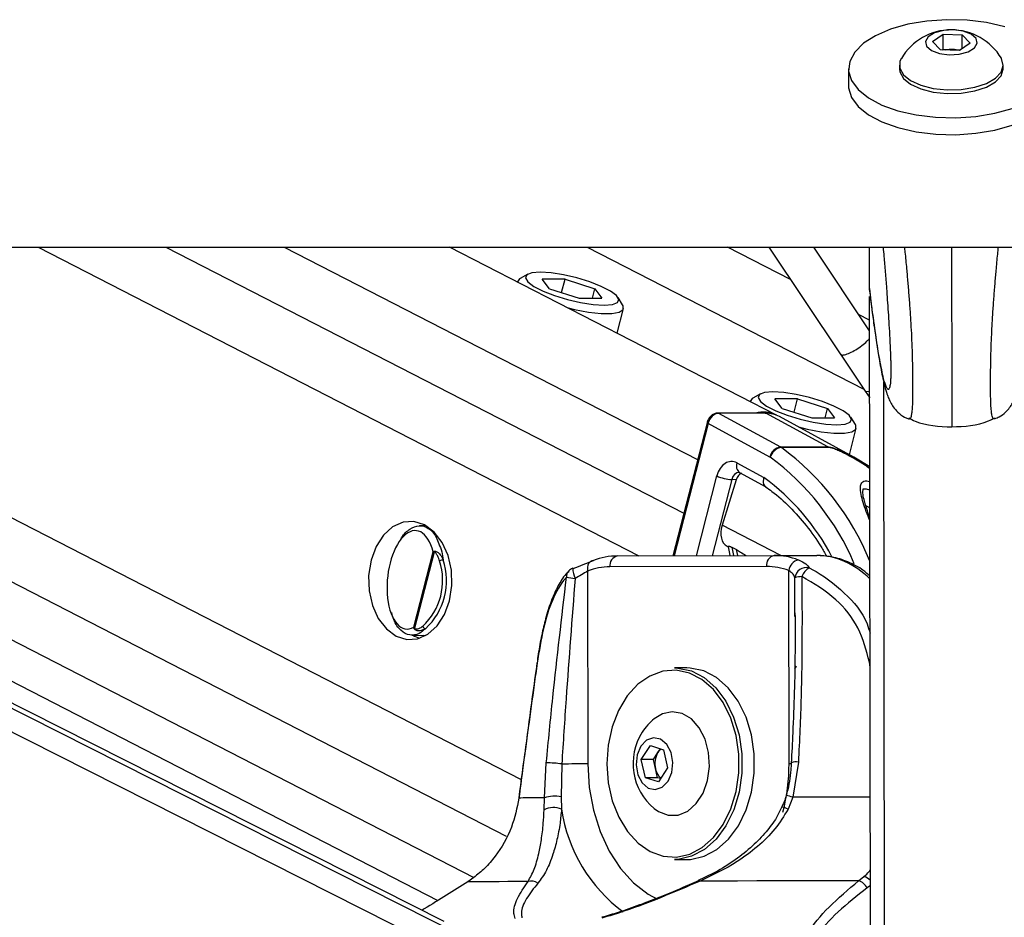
# Model space of a CAD drawing. Header units: millimetres. Extents: x 2575 to 18042, y 835 to 16320.
# Tile 40 of 64: x 15305 to 15485, y 5778 to 5942. Entities that reach past the tile are written whole.
import ezdxf

# ---------------------------------------------------------------- set-up
doc = ezdxf.new("R2010")
doc.units = ezdxf.units.MM
doc.header["$LTSCALE"] = 2

msp = doc.modelspace()

# ---------------------------------------------------------------- linework, layer by layer
at = {"color": 7, "linetype": 'Continuous', "lineweight": 25}
for p, q in [((15471.36, 5938.08), (15473.33, 5939.45)), ((15472.85, 5936.59), (15471.36, 5938.08)), ((15473.33, 5939.45), (15476.79, 5939.32)), ((15473.34, 5936.7), (15473.33, 5939.45)), ((15478.27, 5937.82), (15476.3, 5936.46)), ((15476.79, 5939.32), (15478.27, 5937.82)), ((15476.79, 5936.8), (15476.79, 5939.32)), ((15476.3, 5936.46), (15472.85, 5936.59)), ((15473.15, 5936.58), (15473.34, 5936.7)), ((15473.34, 5936.7), (15475.06, 5936.64)), ((15475.06, 5936.64), (15476.48, 5936.59)), ((15456.02, 5933.09), (15456.03, 5930.02)), ((15465.32, 5933.78), (15465.32, 5933.11)), ((15484.32, 5933.13), (15484.32, 5933.8)), ((12933.18, 5900.55), (15473.08, 5900.55)), ((15382.11, 5777.29), (15137.91, 5900.55)), ((15148.64, 5900.55), (15380.97, 5781.16)), ((15442.89, 5869.83), (15383.1, 5900.55)), ((15445.44, 5894.63), (15433.91, 5900.55)), ((15441.49, 5900.55), (15454.65, 5880.82)), ((15459.89, 5885.22), (15449.66, 5900.55)), ((15459.87, 5892.64), (15459.86, 5900.55)), ((15459.87, 5892.64), (15459.86, 5900.55)), ((15459.88, 5892.64), (15459.87, 5900.55)), ((15459.87, 5894.87), (15459.87, 5900.55)), ((15459.88, 5892.97), (15459.87, 5900.55)), ((15459.87, 5894.47), (15459.87, 5900.55)), ((15473.08, 5900.55), (18012.97, 5900.55)), ((15397.38, 5895.56), (15395.98, 5894.79)), ((15404.2, 5894.66), (15400.05, 5894.66)), ((15401.35, 5892.92), (15400.05, 5894.66)), ((15403.57, 5892.22), (15404.2, 5894.66)), ((15404.2, 5894.66), (15409.65, 5892.92)), ((15395.53, 5894.28), (15395.5, 5894.18)), ((15401.35, 5892.92), (15406.81, 5891.19)), ((15409.21, 5891.19), (15409.65, 5892.92)), ((15409.65, 5892.92), (15410.96, 5891.19)), ((15459.88, 5892.96), (15459.87, 5894.47)), ((15459.88, 5892.97), (15459.88, 5892.96)), ((15459.88, 5892.96), (15459.94, 5892.32)), ((15406.81, 5891.19), (15410.96, 5891.19)), ((15414.74, 5889.97), (15413.89, 5891.31)), ((15459.88, 5888.21), (15459.87, 5891.51)), ((15460.04, 5768.22), (15459.88, 5891.51)), ((15459.88, 5887.21), (15459.88, 5891.51)), ((15413.74, 5884.81), (15414.9, 5889.31)), ((15459.88, 5887.21), (15457.87, 5888.24)), ((15459.88, 5888.09), (15459.88, 5888.21)), ((15459.88, 5887.21), (15459.88, 5888.21)), ((15454.56, 5880.95), (15459.05, 5874.21)), ((15439.91, 5873.7), (15438.52, 5872.93)), ((15459.05, 5874.21), (15459.9, 5873)), ((15438.06, 5872.42), (15438.04, 5872.32)), ((15446.73, 5872.8), (15442.58, 5872.8)), ((15443.89, 5871.06), (15442.58, 5872.8)), ((15446.11, 5870.36), (15446.73, 5872.8)), ((15446.73, 5872.8), (15452.19, 5871.06)), ((15440.77, 5870.21), (15432.09, 5870.21)), ((15432.24, 5870.17), (15443.57, 5864.02)), ((15440.92, 5870.17), (15432.24, 5870.17)), ((15452.25, 5864.02), (15440.92, 5870.17)), ((15457.01, 5862.15), (15443.39, 5869.56)), ((15443.89, 5871.06), (15449.34, 5869.33)), ((15451.74, 5869.33), (15452.19, 5871.06)), ((15452.19, 5871.06), (15453.49, 5869.33)), ((15457.28, 5868.11), (15456.42, 5869.45)), ((15430.18, 5868.44), (15423.93, 5844.13)), ((15441.65, 5862.16), (15430.34, 5868.29)), ((15449.34, 5869.33), (15453.49, 5869.33)), ((15456.19, 5862.6), (15457.43, 5867.45)), ((15443.57, 5864.02), (15452.25, 5864.02)), ((15452.43, 5863.91), (15443.75, 5863.91)), ((15459.92, 5860.4), (15456.99, 5862.15)), ((15435.64, 5861.1), (15440.54, 5858.44)), ((15436.06, 5859.35), (15436.1, 5859.34)), ((15436.1, 5859.34), (15440.94, 5856.71)), ((15435.5, 5858.02), (15432.91, 5849.7)), ((15435.5, 5858.02), (15434.69, 5858.04)), ((15378.74, 5849.65), (15377.61, 5849.62)), ((15376.56, 5831.07), (15380.1, 5844.85)), ((15380.29, 5844.82), (15376.71, 5830.88)), ((15413.81, 5844.1), (15442.45, 5844.18)), ((15433.87, 5845.86), (15434.03, 5845.78)), ((15434.02, 5845.83), (15434.36, 5844.16)), ((15434.67, 5845.7), (15435.55, 5845.25)), ((15442.45, 5844.18), (15450.24, 5844.18)), ((15408.33, 5841.33), (15408.38, 5806.09)), ((15441.04, 5842.18), (15412.4, 5842.1)), ((15445.15, 5806.19), (15445.1, 5841.43)), ((15446.21, 5833.03), (15446.21, 5833.71)), ((15376.18, 5829.63), (15378.74, 5829.57)), ((15378.51, 5829.45), (15378.26, 5829.58)), ((15426.48, 5823.64), (15424.22, 5823.64)), ((15423.94, 5815.64), (15423.9, 5815.64)), ((15418.15, 5806.88), (15419.8, 5809.44)), ((15419.8, 5809.44), (15422.19, 5808.7)), ((15420.36, 5806.88), (15421.18, 5808.16)), ((15421.18, 5808.16), (15421.64, 5808.87)), ((15422.19, 5808.7), (15422.94, 5805.4)), ((15418.9, 5803.58), (15418.15, 5806.88)), ((15420.36, 5806.88), (15418.15, 5806.88)), ((15420.73, 5805.23), (15420.36, 5806.88)), ((15446.86, 5806.42), (15445.84, 5800.01)), ((15400.43, 5799.89), (15400.78, 5806.3)), ((15403.61, 5806.08), (15403.5, 5800.08)), ((15421.1, 5803.58), (15420.73, 5805.23)), ((15422.94, 5805.4), (15421.29, 5802.84)), ((15421.29, 5802.84), (15418.9, 5803.58)), ((15421.1, 5803.58), (15418.9, 5803.58)), ((15421.65, 5803.41), (15421.1, 5803.58)), ((15400.39, 5797.7), (15400.43, 5799.89)), ((15403.5, 5800.08), (15403.56, 5797.82)), ((15445.84, 5800.01), (15444.97, 5797.82)), ((15423.9, 5796.64), (15423.94, 5796.64)), ((15424.22, 5788.64), (15426.48, 5788.64)), ((15387.53, 5785.32), (15386.41, 5784.55)), ((15428.58, 5784.77), (15428.57, 5784.76)), ((15457.87, 5784.74), (15458.84, 5785.52))]:
    msp.add_line(p, q, dxfattribs=at)
at = {"color": 8, "linetype": 'Continuous', "lineweight": 25}
for p, q in [((15385.97, 5770.07), (15127.48, 5900.55)), ((15385.32, 5774.7), (15136, 5900.55)), ((15163.36, 5900.55), (15387.54, 5785.35)), ((15183.96, 5900.55), (15393.47, 5792.88)), ((15206.79, 5900.55), (15396.2, 5803.22)), ((15307.88, 5900.55), (15417.7, 5844.11)), ((15331.26, 5900.55), (15425.93, 5851.9)), ((15352.87, 5900.55), (15428.45, 5861.71)), ((15408.23, 5900.55), (15458.82, 5874.56)), ((15459.87, 5892.64), (15459.86, 5900.55)), ((15459.87, 5892.64), (15459.86, 5900.55)), ((15459.88, 5892.64), (15459.87, 5900.55)), ((15459.88, 5888.21), (15459.87, 5891.51)), ((15460.09, 5734.61), (15459.88, 5891.51)), ((15459.88, 5887.21), (15459.88, 5891.51)), ((15459.88, 5887.8), (15459.88, 5888.21)), ((15459.88, 5887.82), (15459.88, 5887.8)), ((15459.88, 5887.21), (15459.88, 5887.8)), ((15462.67, 5729.79), (15462.47, 5875.91)), ((15430.34, 5868.29), (15424.13, 5844.13)), ((15428.22, 5844.14), (15431.97, 5858.73)), ((15434.69, 5858.04), (15431.12, 5844.15)), ((15459.93, 5852.87), (15459.21, 5853.23)), ((15443.65, 5844.18), (15432.91, 5849.7)), ((15434.67, 5845.7), (15434.98, 5844.16)), ((15435.77, 5844.16), (15435.55, 5845.25)), ((15446.21, 5833.71), (15446.24, 5840.1)), ((15459.84, 5824.67), (15459.97, 5824.7)), ((15459.97, 5823.76), (15459.84, 5824.67)), ((15460.02, 5783.9), (15459.43, 5783.44))]:
    msp.add_line(p, q, dxfattribs=at)
at = {"color": 7, "linetype": 'Continuous', "lineweight": 25, "flags": 128}
for points in [[(15484.59, 5940.8), (15481.26, 5941.56), (15477.69, 5941.99), (15474.01, 5942.09), (15470.37, 5941.84), (15466.89, 5941.25), (15463.72, 5940.35), (15460.97, 5939.17), (15458.76, 5937.77), (15457.16, 5936.18), (15456.24, 5934.47), (15456.04, 5932.71), (15456.56, 5930.97)], [(15474.43, 5935.69), (15476.27, 5935.8), (15477.89, 5936.23), (15479.04, 5936.92), (15479.55, 5937.77), (15479.34, 5938.65), (15478.44, 5939.43), (15476.98, 5939.97), (15475.2, 5940.21), (15473.36, 5940.11), (15471.74, 5939.68), (15470.59, 5938.98), (15470.08, 5938.13), (15470.3, 5937.25), (15471.2, 5936.48), (15472.65, 5935.93), (15474.43, 5935.69)], [(15465.68, 5935.01), (15465.43, 5934.45), (15465.39, 5933.22), (15466.06, 5932.02), (15467.38, 5930.96), (15469.25, 5930.11), (15471.53, 5929.53), (15474.05, 5929.27)], [(15474.05, 5929.27), (15476.64, 5929.34), (15479.09, 5929.74), (15481.22, 5930.44), (15482.88, 5931.39), (15483.94, 5932.52), (15484.32, 5933.74), (15484, 5934.97), (15483.96, 5935.04)], [(15465.32, 5933.11), (15465.4, 5932.55), (15466.06, 5931.36), (15467.38, 5930.29), (15469.25, 5929.44), (15471.53, 5928.86), (15474.05, 5928.6)], [(15474.05, 5928.6), (15476.64, 5928.67), (15479.09, 5929.07), (15481.22, 5929.77), (15482.88, 5930.72), (15483.94, 5931.85), (15484.32, 5933.07), (15484.32, 5933.13)], [(15456.56, 5930.97), (15457.78, 5929.31), (15459.65, 5927.8), (15462.11, 5926.49), (15465.06, 5925.44), (15468.38, 5924.68), (15471.95, 5924.25), (15475.63, 5924.15), (15479.28, 5924.4), (15482.76, 5924.99), (15485.93, 5925.89)], [(15456.03, 5930.02), (15456.04, 5929.64), (15456.56, 5927.9)], [(15456.56, 5927.9), (15457.78, 5926.24), (15459.66, 5924.73), (15462.12, 5923.42), (15465.06, 5922.36), (15468.39, 5921.6), (15471.96, 5921.17), (15475.63, 5921.08), (15479.28, 5921.33), (15482.76, 5921.91), (15485.93, 5922.81), (15488.68, 5923.99), (15490.89, 5925.4), (15492.49, 5926.99), (15493.41, 5928.69), (15493.63, 5930.07)], [(15395.98, 5894.79), (15395.86, 5894.71), (15395.51, 5894.18)], [(15399.66, 5895.93), (15398.14, 5895.81), (15397.22, 5895.45), (15396.97, 5894.89), (15397.41, 5894.17), (15398.51, 5893.35), (15400.18, 5892.49), (15402.27, 5891.67), (15404.63, 5890.95), (15407.06, 5890.39), (15409.36, 5890.04), (15411.35, 5889.92), (15412.87, 5890.04), (15413.79, 5890.39), (15414.04, 5890.95), (15413.59, 5891.67), (15412.5, 5892.49), (15410.83, 5893.35), (15408.73, 5894.17), (15406.38, 5894.89), (15403.95, 5895.45), (15401.65, 5895.81), (15399.66, 5895.93)], [(15404.79, 5889.41), (15405.91, 5889.14), (15408.49, 5888.66), (15410.84, 5888.41), (15412.76, 5888.41), (15414.13, 5888.66), (15414.83, 5889.14), (15414.82, 5889.82), (15414.74, 5889.97)], [(15442.19, 5874.07), (15440.67, 5873.95), (15439.75, 5873.59), (15439.5, 5873.03), (15439.95, 5872.31), (15441.05, 5871.49), (15442.71, 5870.64), (15444.81, 5869.81), (15447.16, 5869.1), (15449.59, 5868.54), (15451.9, 5868.18), (15453.89, 5868.06), (15455.4, 5868.18), (15456.32, 5868.54), (15456.57, 5869.1), (15456.13, 5869.81), (15455.03, 5870.64), (15453.36, 5871.49), (15451.27, 5872.31), (15448.91, 5873.03), (15446.48, 5873.59), (15444.18, 5873.95), (15442.19, 5874.07)], [(15438.52, 5872.93), (15438.4, 5872.85), (15438.05, 5872.32)], [(15440.77, 5870.21), (15440.84, 5870.2), (15440.92, 5870.17)], [(15446.86, 5867.67), (15448.44, 5867.29), (15451.03, 5866.8), (15453.37, 5866.55), (15455.29, 5866.55), (15456.66, 5866.8), (15457.37, 5867.29), (15457.36, 5867.97), (15457.28, 5868.11)], [(15373.31, 5829.46), (15375.26, 5828.85), (15377.25, 5828.98), (15379.15, 5829.83), (15380.83, 5831.34), (15382.18, 5833.42), (15383.1, 5835.92), (15383.53, 5838.68), (15383.44, 5841.49), (15382.84, 5844.18), (15381.77, 5846.56), (15380.3, 5848.46), (15378.53, 5849.76), (15376.58, 5850.37), (15374.59, 5850.25), (15372.69, 5849.4), (15371.01, 5847.88), (15369.66, 5845.8), (15368.74, 5843.3), (15368.31, 5840.55), (15368.4, 5837.73), (15369, 5835.04), (15370.07, 5832.66), (15371.54, 5830.76), (15373.31, 5829.46)], [(15409.38, 5843.26), (15409.11, 5843.22), (15408.86, 5843.11), (15408.65, 5842.93), (15408.49, 5842.69), (15408.37, 5842.4), (15408.3, 5842.06), (15408.29, 5841.7), (15408.33, 5841.33)], [(15405.72, 5841.79), (15405.64, 5841.86), (15405.62, 5841.86)], [(15376.4, 5829.63), (15376.71, 5829.46), (15377.62, 5829.08)], [(15399.08, 5824.57), (15399.08, 5824.55), (15399.11, 5824.51)], [(15411.85, 5806.11), (15412.1, 5802.67), (15412.84, 5799.37), (15414.03, 5796.35), (15415.62, 5793.72), (15417.56, 5791.61), (15419.76, 5790.09), (15422.13, 5789.23), (15424.57, 5789.06), (15426.99, 5789.59), (15429.28, 5790.8), (15431.36, 5792.64), (15433.13, 5795.03), (15434.52, 5797.87), (15435.48, 5801.05), (15435.97, 5804.44), (15435.97, 5807.9), (15435.47, 5811.29), (15434.5, 5814.47), (15433.1, 5817.3), (15431.32, 5819.68), (15429.24, 5821.51), (15426.95, 5822.7), (15424.53, 5823.22), (15422.08, 5823.04), (15419.72, 5822.16), (15417.52, 5820.64), (15415.59, 5818.51), (15414, 5815.88), (15412.82, 5812.85), (15412.09, 5809.55), (15411.85, 5806.11)], [(15424.22, 5823.64), (15424.82, 5823.62), (15427.3, 5823.09), (15429.65, 5821.87), (15431.78, 5820), (15433.59, 5817.56), (15435.03, 5814.66), (15436.02, 5811.41), (15436.53, 5807.94), (15436.53, 5804.4), (15436.03, 5800.93), (15435.05, 5797.68), (15433.63, 5794.77), (15431.81, 5792.32), (15429.69, 5790.44), (15427.35, 5789.21), (15424.87, 5788.66), (15424.22, 5788.64)], [(15426.48, 5788.64), (15427.13, 5788.66), (15429.61, 5789.21), (15431.95, 5790.44), (15434.08, 5792.32), (15435.89, 5794.77), (15437.31, 5797.68), (15438.3, 5800.93), (15438.8, 5804.4), (15438.79, 5807.94), (15438.28, 5811.41), (15437.29, 5814.66), (15435.86, 5817.56), (15434.04, 5820), (15431.91, 5821.87), (15429.56, 5823.09), (15427.09, 5823.62), (15426.48, 5823.64)], [(15420.52, 5797.93), (15421.3, 5797.38), (15423.07, 5796.71), (15424.9, 5796.75), (15426.65, 5797.48), (15428.2, 5798.85), (15429.43, 5800.76), (15430.25, 5803.07), (15430.6, 5805.61), (15430.45, 5808.19), (15429.82, 5810.62), (15428.75, 5812.71), (15427.31, 5814.32), (15425.62, 5815.32), (15423.81, 5815.64), (15422, 5815.25), (15420.52, 5814.36)], [(15418.06, 5809.34), (15417.38, 5807.75), (15417.19, 5805.92), (15417.5, 5804.12), (15418.28, 5802.63), (15419.41, 5801.67), (15420.7, 5801.4), (15421.97, 5801.84), (15423.03, 5802.94), (15423.7, 5804.53), (15423.9, 5806.36), (15423.58, 5808.16), (15422.8, 5809.65), (15421.68, 5810.61), (15420.39, 5810.89), (15419.11, 5810.44), (15418.06, 5809.34)], [(15408.38, 5806.09), (15407.89, 5806.09), (15407.34, 5806.09), (15406.74, 5806.09), (15406.11, 5806.09), (15405.46, 5806.09), (15404.82, 5806.08), (15404.2, 5806.08), (15403.61, 5806.08)], [(15395.75, 5799.9), (15395.75, 5799.9), (15395.77, 5799.86)], [(15400.43, 5799.89), (15399.63, 5799.89), (15398.89, 5799.88), (15398.21, 5799.88), (15397.6, 5799.87), (15397.05, 5799.87), (15396.56, 5799.87), (15396.13, 5799.86), (15395.77, 5799.86)], [(15397.44, 5784.6), (15395.53, 5784.59), (15393.76, 5784.59), (15392.14, 5784.58), (15390.67, 5784.57), (15389.36, 5784.57), (15388.22, 5784.56), (15387.23, 5784.55), (15386.41, 5784.55)], [(15457.87, 5784.74), (15454.06, 5784.73), (15450.29, 5784.73), (15446.57, 5784.72), (15442.9, 5784.71), (15439.28, 5784.71), (15435.74, 5784.7), (15432.27, 5784.69), (15428.88, 5784.69)]]:
    msp.add_lwpolyline(points, dxfattribs=at)
at = {"color": 8, "linetype": 'Continuous', "lineweight": 25, "flags": 128}
for points in [[(15459.9, 5874.16), (15459.33, 5874.08), (15459.05, 5874.21)], [(15432.09, 5870.21), (15432.16, 5870.2), (15432.24, 5870.17)], [(15430.18, 5868.44), (15430.18, 5868.44), (15430.19, 5868.4), (15430.22, 5868.37), (15430.27, 5868.33), (15430.34, 5868.29)], [(15408.38, 5806.09), (15408.64, 5801.81), (15409.39, 5797.65), (15410.61, 5793.72), (15412.28, 5790.13), (15414.34, 5786.98), (15416.74, 5784.35), (15419.41, 5782.31), (15421.09, 5781.41)], [(15445.15, 5806.19), (15445.57, 5806.19), (15445.67, 5806.19)], [(15460, 5800.04), (15458.96, 5800.04), (15456.73, 5800.03), (15454.51, 5800.03), (15452.32, 5800.02), (15450.14, 5800.02), (15447.98, 5800.02), (15445.84, 5800.01)]]:
    msp.add_lwpolyline(points, dxfattribs=at)
at = {"color": 7, "linetype": 'Continuous', "lineweight": 25}
for centre, radius, start, end in [((15474.83, 5929.6), 10.63, 30.7879, 149.3661), ((15474.82, 5930.59), 6.05, 87.7149, 99.886), ((15474.89, 5931.1), 5.54, 75.2475, 88.1832), ((15440.47, 5864.95), 5.45, 63.5987, 105.2637), ((15440.98, 5865.1), 5.07, 61.6601, 90.7037), ((15443.97, 5861.7), 2.36, 99.6315, 168.7709), ((15442.68, 5862.38), 1.87, 55.1585, 61.4957), ((15451.36, 5862.38), 1.87, 55.1585, 61.4957), ((15441.36, 5861.61), 0.625, 55.1585, 61.4957), ((15444.14, 5861.42), 2.53, 98.9059, 163.842), ((15434.99, 5865.01), 6.97, 244.295, 267.4999), ((15380.96, 5844.87), 0.674, 172.4477, 184.7458), ((15442.8, 5842.43), 1.78, 101.4244, 188.1495), ((15442.45, 5831.82), 12.36, 68.9808, 90.0143), ((15370.44, 5839.6), 11.4, 312.8826, 18.2961), ((15370.54, 5839.6), 12, 312.8826, 18.2961), ((15382.02, 5841.79), 1.58, 92.8139, 118.4525), ((15413.88, 5831.72), 12.38, 90.2987, 111.3119), ((15414.16, 5842.35), 1.78, 101.4244, 188.1495), ((15447.28, 5841.21), 2.18, 100.3518, 174.2793), ((15406.33, 5839.99), 2, 110.8418, 137.3378), ((15412.46, 5830.75), 11.35, 90.2987, 111.3119), ((15441.04, 5830.85), 11.33, 68.9808, 90.0143), ((15448.3, 5839.91), 2.07, 75.2888, 174.8801), ((15450.31, 5839.33), 2.98, 119.9624, 160.5735), ((15412.57, 5893.76), 54.17, 261.4021, 263.0886), ((15447.44, 5836.96), 3.36, 89.0636, 110.9948), ((15377.12, 5830.57), 0.507, 142.7762, 155.9389), ((15378.82, 5831.45), 0.652, 197.9606, 260.5105), ((15427.27, 5806.14), 10.63, 129.3893, 147.2359), ((15427.27, 5806.14), 10.63, 147.2359, 230.6107), ((15424.57, 5806.14), 3.95, 149.1522, 193.309), ((15423.2, 5806.9), 2.38, 125.9742, 147.9576), ((15400.44, 5782.9), 23.4, 82.2042, 89.1581), ((15423.66, 5805.78), 2.98, 190.7119, 229.5283), ((15402.28, 5794.84), 5.38, 76.8355, 110.0544), ((15402.09, 5794.53), 3.61, 66.0447, 118.2292), ((15398.05, 5782.64), 2.05, 54.3177, 107.1937), ((15457.15, 5782.28), 2.56, 26.7968, 73.7869)]:
    msp.add_arc(centre, radius, start, end, dxfattribs=at)
at = {"color": 8, "linetype": 'Continuous', "lineweight": 25}
for centre, radius, start, end in [((15414.53, 5824.42), 49.13, 22.4258, 53.501), ((15437.03, 5860.52), 1.51, 157.7007, 231.6911), ((15414.01, 5824.44), 46.77, 22.9256, 53.6726), ((15415.92, 5824.74), 41.74, 27.3839, 53.8429), ((15405.99, 5840.33), 1.52, 138.8837, 184.6565), ((15409.87, 5841.87), 4.25, 180.1843, 206.2532), ((15445.42, 5824.29), 1.13, 311.4037, 347.0915), ((15446.46, 5803.68), 2.78, 81.5948, 108.6302), ((15409.61, 5806.06), 35.54, 345.664, 0.2144), ((15441.48, 5784.91), 15.72, 73.9028, 78.4372), ((15432.09, 5802.19), 28.87, 188.6971, 233.3065), ((15443.03, 5794.2), 4.11, 61.8621, 78.0553), ((15428.65, 5784.43), 0.341, 47.3481, 101.9916), ((15458.11, 5783.03), 2.59, 42.5844, 73.6883)]:
    msp.add_arc(centre, radius, start, end, dxfattribs=at)
at = {"color": 7, "linetype": 'Continuous', "lineweight": 25}
for centre, major_axis, ratio, start_param, end_param in [((15431.75, 5868.29), (0.93, 1.77), 0.663275, 0.333452, 1.904248), ((15434.63, 5857.36), (0, 4), 0.706963, 5.916984, 7.504924), ((15436.83, 5857.34), (0.19, 1.99), 0.721843, 0.368313, 1.291597), ((15376.09, 5839.74), (0.94, 8.98), 0.482038, 5.366836, 9.745045), ((15435.71, 5849.41), (1.86, 3.54), 0.676908, 1.835365, 3.146859)]:
    msp.add_ellipse(centre, major_axis=major_axis, ratio=ratio, start_param=start_param, end_param=end_param, dxfattribs=at)
at = {"color": 8, "linetype": 'Continuous', "lineweight": 25}
for centre, major_axis, ratio, start_param, end_param in [((15436.04, 5857.36), (-0.07, 2), 0.713577, 6.236535, 7.480923), ((15450.33, 5820.18), (-0.12, 24), 0.707102, 5.673655, 6.28145)]:
    msp.add_ellipse(centre, major_axis=major_axis, ratio=ratio, start_param=start_param, end_param=end_param, dxfattribs=at)
at = {"color": 7, "linetype": 'Continuous', "lineweight": 25}
for points, knots in [([(15462.35, 5900.55), (15462.4, 5899.97), (15462.53, 5898.5), (15462.74, 5895.99), (15462.95, 5893.34), (15463.12, 5890.88), (15463.27, 5888.67), (15463.42, 5886.33), (15463.54, 5884.15), (15463.64, 5882.15), (15463.7, 5880.69), (15463.74, 5879.53), (15463.76, 5878.78), (15463.77, 5878.15), (15463.77, 5877.67), (15463.76, 5877.21), (15463.75, 5876.79), (15463.73, 5876.4), (15463.72, 5876.21), (15463.71, 5876.12)], [0, 0, 0, 0, 0.085085, 0.215985, 0.347266, 0.43601, 0.52501, 0.615225, 0.706197, 0.765213, 0.825206, 0.852771, 0.880872, 0.899196, 0.918141, 0.933717, 0.956818, 0.980486, 1, 1, 1, 1]), ([(15459.91, 5892.31), (15459.98, 5891.78), (15460.22, 5889.74), (15460.47, 5887.92), (15460.66, 5886.58)], [0, 0, 0, 0, 0.262516, 1, 1, 1, 1]), ([(15482.76, 5869.2), (15483.04, 5869.3), (15483.79, 5869.57), (15484.73, 5870.33), (15485.54, 5871.23), (15486.06, 5872.07), (15486.43, 5872.85), (15486.75, 5873.69), (15487.12, 5874.94), (15487.62, 5877.07), (15488.2, 5880.3), (15488.75, 5883.88), (15489.08, 5886.42), (15489.22, 5887.46)], [0, 0, 0, 0, 0.020214, 0.053313, 0.085151, 0.118649, 0.157771, 0.210179, 0.29001, 0.450905, 0.660893, 0.860643, 1, 1, 1, 1]), ([(15460.66, 5886.58), (15460.7, 5886.29), (15460.94, 5884.44), (15461.38, 5881.55), (15461.99, 5877.95), (15462.53, 5875.47), (15462.97, 5873.91), (15463.32, 5872.94), (15463.72, 5872.09), (15464.32, 5871.11), (15465.28, 5870.13), (15466.25, 5869.39), (15466.93, 5869.21), (15467.06, 5869.17)], [0, 0, 0, 0, 0.040093, 0.252286, 0.450466, 0.661179, 0.767428, 0.827953, 0.876971, 0.914357, 0.951622, 0.990488, 1, 1, 1, 1]), ([(15432.09, 5870.21), (15431.9, 5870.18), (15431.51, 5870.13), (15430.96, 5869.78), (15430.49, 5869.24), (15430.26, 5868.75), (15430.19, 5868.48), (15430.18, 5868.44)], [0, 0, 0, 0, 0.224252, 0.4537, 0.708751, 0.960287, 1, 1, 1, 1]), ([(15474.91, 5867.69), (15477.23, 5867.78), (15479.99, 5867.87), (15482.38, 5869.14), (15482.77, 5869.35)], [0, 0, 0, 0, 0.837937, 1, 1, 1, 1]), ([(15466.98, 5869.19), (15466.99, 5869.18), (15467.01, 5869.15), (15467.04, 5869.15), (15467.05, 5869.15)], [0, 0, 0, 0, 0.396978, 1, 1, 1, 1]), ([(15467.05, 5869.32), (15467.43, 5869.12), (15469.83, 5867.86), (15472.59, 5867.77), (15474.91, 5867.69)], [0, 0, 0, 0, 0.162063, 1, 1, 1, 1]), ([(15482.84, 5869.21), (15482.83, 5869.2), (15482.8, 5869.17), (15482.78, 5869.17), (15482.76, 5869.17)], [0, 0, 0, 0, 0.399399, 1, 1, 1, 1]), ([(15440.54, 5858.44), (15440.54, 5858.43), (15440.5, 5858.3), (15440.43, 5857.97), (15440.42, 5857.48), (15440.57, 5857.02), (15440.78, 5856.85), (15440.88, 5856.77)], [0, 0, 0, 0, 0.017952, 0.17762, 0.468959, 0.759982, 1, 1, 1, 1]), ([(15440.85, 5856.75), (15441.25, 5856.47), (15442.78, 5855.39), (15445.32, 5853.11), (15448.32, 5849.71), (15450.55, 5846.66), (15451.66, 5844.63), (15451.98, 5844.04)], [0, 0, 0, 0, 0.0925657, 0.3594824, 0.6258095, 0.891521, 1, 1, 1, 1]), ([(15459.95, 5851.02), (15459.79, 5851.47), (15459.32, 5852.7), (15458.89, 5854.23), (15458.6, 5855.55), (15458.72, 5856.37), (15458.66, 5856.33), (15458.88, 5856.4), (15459.22, 5856.37), (15459.59, 5856.3), (15459.84, 5856.2), (15459.92, 5856.17)], [0, 0, 0, 0, 0.145486, 0.403136, 0.575808, 0.711979, 0.848994, 0.893193, 0.933889, 0.97746, 1, 1, 1, 1]), ([(15374.09, 5846.96), (15374.17, 5847.11), (15374.67, 5848.09), (15375.88, 5849.13), (15377.58, 5849.83), (15379.26, 5849.28), (15380.52, 5848.06), (15380.97, 5846.73), (15381.11, 5846.31)], [0, 0, 0, 0, 0.037642, 0.241332, 0.452486, 0.672277, 0.898308, 1, 1, 1, 1]), ([(15380.1, 5844.85), (15380.1, 5844.85), (15380.15, 5844.89), (15380.23, 5844.92), (15380.3, 5844.96)], [0, 0, 0, 0, 0.0286168, 1, 1, 1, 1]), ([(15380.29, 5844.82), (15380.22, 5844.83), (15380.15, 5844.84), (15380.1, 5844.84), (15380.1, 5844.85)], [0, 0, 0, 0, 0.971367, 1, 1, 1, 1]), ([(15381.26, 5843.18), (15381.16, 5843.49), (15381, 5843.98), (15380.71, 5844.47), (15380.51, 5844.71), (15380.39, 5844.81), (15380.32, 5844.81), (15380.29, 5844.82)], [0, 0, 0, 0, 0.455671, 0.745011, 0.850638, 0.957061, 1, 1, 1, 1]), ([(15380.3, 5844.96), (15380.34, 5844.97), (15380.46, 5845.01), (15380.67, 5844.95), (15381.01, 5844.75), (15381.49, 5844.26), (15381.77, 5843.7), (15381.94, 5843.37)], [0, 0, 0, 0, 0.060695, 0.184545, 0.294065, 0.574644, 1, 1, 1, 1]), ([(15434.04, 5845.83), (15434.04, 5845.86), (15434.03, 5845.91), (15434.27, 5845.89), (15434.51, 5845.79), (15434.65, 5845.71), (15434.67, 5845.7)], [0, 0, 0, 0, 0.285498, 0.624472, 0.950397, 1, 1, 1, 1]), ([(15435.55, 5845.25), (15435.79, 5845.11), (15436.32, 5844.8), (15436.94, 5844.39), (15437.28, 5844.17)], [0, 0, 0, 0, 0.455329, 1, 1, 1, 1]), ([(15459.95, 5840.44), (15459.45, 5840.87), (15458.1, 5842.02), (15455.6, 5843.23), (15452.82, 5844.06), (15451.01, 5844.14), (15450.23, 5844.18)], [0, 0, 0, 0, 0.178252, 0.480235, 0.775495, 1, 1, 1, 1]), ([(15405.72, 5841.79), (15406.34, 5842.05), (15407.69, 5842.59), (15408.79, 5843.02), (15409.38, 5843.26)], [0, 0, 0, 0, 0.461861, 1, 1, 1, 1]), ([(15446.89, 5843.36), (15447.38, 5843.13), (15448.31, 5842.7), (15448.66, 5842.16), (15448.82, 5841.91)], [0, 0, 0, 0, 0.538139, 1, 1, 1, 1]), ([(15404.89, 5841.29), (15404.7, 5841.12), (15403.94, 5840.38), (15402.86, 5838.58), (15401.63, 5835.9), (15400.67, 5832.85), (15399.91, 5829.59), (15399.39, 5826.84), (15399.16, 5825.09), (15399.09, 5824.56)], [0, 0, 0, 0, 0.055241, 0.232386, 0.418987, 0.602849, 0.760205, 0.925957, 1, 1, 1, 1]), ([(15408.33, 5841.33), (15407.97, 5841.11), (15407.28, 5840.7), (15406.45, 5840.22), (15406.05, 5839.99)], [0, 0, 0, 0, 0.530587, 1, 1, 1, 1]), ([(15446.24, 5840.1), (15446.16, 5840.32), (15445.98, 5840.81), (15445.41, 5841.21), (15445.1, 5841.43)], [0, 0, 0, 0, 0.469413, 1, 1, 1, 1]), ([(15404.47, 5840.2), (15404.41, 5840.13), (15403.42, 5839.07), (15401.86, 5836.37), (15400.16, 5831.01), (15399.46, 5826.68), (15399.11, 5824.51)], [0, 0, 0, 0, 0.0250469, 0.3715232, 0.6863385, 1, 1, 1, 1]), ([(15400.78, 5806.3), (15401.17, 5810.27), (15402.28, 5821.58), (15403.61, 5832.88), (15404.47, 5840.2)], [0, 0, 0, 0, 0.351724, 1, 1, 1, 1]), ([(15406.05, 5839.99), (15405.48, 5832.66), (15404.6, 5821.36), (15403.87, 5810.06), (15403.61, 5806.08)], [0, 0, 0, 0, 0.648203, 1, 1, 1, 1]), ([(15447.5, 5840.32), (15447.53, 5833), (15447.59, 5821.7), (15447.05, 5810.4), (15446.86, 5806.42)], [0, 0, 0, 0, 0.648276, 1, 1, 1, 1]), ([(15459.84, 5824.67), (15459.27, 5826.83), (15458.14, 5831.15), (15453.65, 5836.73), (15449.66, 5839.06), (15447.5, 5840.32)], [0, 0, 0, 0, 0.313753, 0.62866, 1, 1, 1, 1]), ([(15378.71, 5830.81), (15378.32, 5830.49), (15377.38, 5829.71), (15375.79, 5829.48), (15374.17, 5830.36), (15373, 5831.88), (15372.63, 5833.32), (15372.52, 5833.76)], [0, 0, 0, 0, 0.163165, 0.397297, 0.64066, 0.889319, 1, 1, 1, 1]), ([(15446.24, 5833.71), (15446.25, 5831.35), (15446.29, 5824.04), (15446.01, 5814.9), (15445.65, 5808.13), (15445.55, 5806.31)], [0, 0, 0, 0, 0.258831, 0.800542, 1, 1, 1, 1]), ([(15376.65, 5830.78), (15376.62, 5830.87), (15376.58, 5830.97), (15376.56, 5831.06), (15376.56, 5831.07)], [0, 0, 0, 0, 0.9713832, 1, 1, 1, 1]), ([(15376.56, 5831.07), (15376.56, 5831.07), (15376.6, 5831), (15376.66, 5830.94), (15376.71, 5830.88)], [0, 0, 0, 0, 0.028633, 1, 1, 1, 1]), ([(15378.71, 5830.81), (15378.66, 5830.78), (15378.4, 5830.63), (15377.99, 5830.46), (15377.5, 5830.39), (15377.17, 5830.42), (15376.92, 5830.5), (15376.75, 5830.62), (15376.68, 5830.74), (15376.65, 5830.78)], [0, 0, 0, 0, 0.070103, 0.395135, 0.587131, 0.731052, 0.841657, 0.936351, 1, 1, 1, 1]), ([(15376.71, 5830.88), (15376.73, 5830.86), (15376.78, 5830.8), (15376.98, 5830.75), (15377.44, 5830.8), (15377.87, 5831.02), (15378.16, 5831.23), (15378.2, 5831.25)], [0, 0, 0, 0, 0.045344, 0.125649, 0.375686, 0.92411, 1, 1, 1, 1]), ([(15399.08, 5824.57), (15398.79, 5822.51), (15397.66, 5814.29), (15396.57, 5806.07), (15395.75, 5799.9)], [0, 0, 0, 0, 0.2501, 1, 1, 1, 1]), ([(15399.11, 5824.51), (15398.93, 5823.2), (15398.02, 5816.66), (15396.9, 5808.45), (15395.99, 5801.54), (15395.77, 5799.86)], [0, 0, 0, 0, 0.159188, 0.795943, 1, 1, 1, 1]), ([(15445.55, 5806.31), (15445.53, 5805.88), (15445.43, 5804.06), (15445.15, 5802.02), (15444.66, 5800.5), (15444.6, 5800.32)], [0, 0, 0, 0, 0.2117186, 0.9060962, 1, 1, 1, 1]), ([(15395.77, 5799.86), (15395.4, 5798.06), (15394.61, 5794.17), (15392.07, 5789.87), (15389.58, 5787), (15388.21, 5785.88), (15387.53, 5785.32)], [0, 0, 0, 0, 0.301539, 0.649276, 0.826766, 1, 1, 1, 1]), ([(15444.62, 5800.31), (15444.55, 5800.04), (15444.37, 5799.32), (15444.03, 5798.66), (15443.81, 5798.25)], [0, 0, 0, 0, 0.379599, 1, 1, 1, 1]), ([(15397.44, 5784.6), (15397.84, 5785.31), (15398.63, 5786.73), (15399.35, 5789.36), (15399.9, 5792.2), (15400.24, 5794.88), (15400.34, 5796.87), (15400.39, 5797.7)], [0, 0, 0, 0, 0.245373, 0.495297, 0.678097, 0.864612, 1, 1, 1, 1]), ([(15403.56, 5797.82), (15403.48, 5796.96), (15403.29, 5794.94), (15402.75, 5792.17), (15401.93, 5789.24), (15400.85, 5786.51), (15399.79, 5785.04), (15399.25, 5784.31)], [0, 0, 0, 0, 0.135243, 0.316731, 0.502899, 0.748887, 1, 1, 1, 1]), ([(15443.84, 5798.24), (15443.53, 5797.59), (15442.76, 5795.96), (15440.93, 5793.55), (15438.41, 5790.94), (15435.25, 5788.45), (15431.9, 5786.32), (15429.57, 5785.27), (15428.55, 5784.82)], [0, 0, 0, 0, 0.102179, 0.255592, 0.427605, 0.620658, 0.834549, 1, 1, 1, 1]), ([(15444.97, 5797.82), (15444.22, 5796.59), (15442.68, 5794.04), (15439.4, 5790.91), (15434.88, 5787.52), (15431.19, 5785.77), (15428.88, 5784.69)], [0, 0, 0, 0, 0.202402, 0.415938, 0.635024, 1, 1, 1, 1]), ([(15428.57, 5784.76), (15428.01, 5784.51), (15425.92, 5783.56), (15422.73, 5782.2), (15420.02, 5781.16), (15418.95, 5780.76)], [0, 0, 0, 0, 0.1802, 0.677661, 1, 1, 1, 1]), ([(15386.41, 5784.55), (15383.87, 5782.93), (15381.21, 5781.25), (15378.18, 5779.43), (15378.04, 5779.34)], [0, 0, 0, 0, 0.9541, 1, 1, 1, 1]), ([(15395.07, 5777.86), (15394.98, 5778.16), (15394.67, 5779.24), (15395.32, 5781.49), (15396.73, 5783.56), (15397.44, 5784.6)], [0, 0, 0, 0, 0.163716, 0.575625, 1, 1, 1, 1]), ([(15399.25, 5784.31), (15398.49, 5783.36), (15396.97, 5781.44), (15396.09, 5779.31), (15396.27, 5778.27), (15396.32, 5777.98)], [0, 0, 0, 0, 0.414625, 0.838122, 1, 1, 1, 1]), ([(15428.88, 5784.69), (15426.5, 5783.66), (15421.69, 5781.59), (15415.57, 5779.32), (15411.94, 5778.21), (15410.92, 5777.9)], [0, 0, 0, 0, 0.413472, 0.836281, 1, 1, 1, 1]), ([(15454.9, 5762.09), (15454.55, 5762.17), (15452.56, 5762.63), (15449.5, 5763.87), (15447.28, 5766.04), (15446.47, 5768.32), (15446.58, 5771.28), (15448.38, 5775.23), (15452.27, 5780.04), (15455.99, 5783.16), (15457.87, 5784.74)], [0, 0, 0, 0, 0.024025, 0.134638, 0.244509, 0.33263, 0.423982, 0.601094, 0.798253, 1, 1, 1, 1]), ([(15459.43, 5783.44), (15457.6, 5782), (15453.89, 5779.11), (15449.9, 5774.64), (15447.96, 5770.95), (15447.68, 5768.18), (15448.31, 5766.05), (15450.35, 5763.99), (15453.23, 5762.81), (15455.11, 5762.38), (15455.44, 5762.3)], [0, 0, 0, 0, 0.200857, 0.405166, 0.583295, 0.670995, 0.761395, 0.868867, 0.976541, 1, 1, 1, 1]), ([(15418.95, 5780.76), (15418.58, 5780.61), (15416.93, 5779.97), (15414.25, 5779.04), (15411.94, 5778.36), (15410.96, 5778.07)], [0, 0, 0, 0, 0.141079, 0.635776, 1, 1, 1, 1])]:
    msp.add_open_spline(points, degree=3, knots=knots, dxfattribs=at)
at = {"color": 8, "linetype": 'Continuous', "lineweight": 25}
for points, knots in [([(15467.05, 5869.15), (15467.09, 5869.13), (15467.19, 5869.1), (15467.32, 5869.19), (15467.46, 5869.43), (15467.55, 5869.78), (15467.62, 5870.18), (15467.68, 5870.6), (15467.72, 5871.12), (15467.76, 5871.77), (15467.78, 5872.61), (15467.8, 5873.62), (15467.8, 5874.8), (15467.8, 5876.13), (15467.79, 5877.68), (15467.76, 5879.33), (15467.71, 5881.3), (15467.63, 5883.56), (15467.53, 5885.67), (15467.42, 5887.41), (15467.3, 5889.25), (15467.13, 5891.5), (15466.92, 5894.09), (15466.68, 5896.81), (15466.47, 5898.97), (15466.33, 5900.24), (15466.3, 5900.55)], [0, 0, 0, 0, 0.038197, 0.090547, 0.135468, 0.180644, 0.207687, 0.234843, 0.262231, 0.28999, 0.321561, 0.353793, 0.38145, 0.414042, 0.447771, 0.482347, 0.51777, 0.571198, 0.625436, 0.657574, 0.689814, 0.754814, 0.821131, 0.887707, 0.971978, 1, 1, 1, 1]), ([(15474.87, 5900.55), (15474.87, 5899.8), (15474.87, 5898.29), (15474.87, 5895.95), (15474.88, 5893.52), (15474.88, 5891.01), (15474.88, 5888.81), (15474.88, 5886.98), (15474.89, 5885.35), (15474.89, 5883.45), (15474.89, 5881.26), (15474.9, 5879.02), (15474.9, 5876.99), (15474.9, 5875.24), (15474.9, 5873.8), (15474.9, 5872.51), (15474.91, 5871.44), (15474.91, 5870.57), (15474.91, 5869.81), (15474.91, 5869.12), (15474.91, 5868.55), (15474.91, 5868.12), (15474.91, 5867.85), (15474.91, 5867.69), (15474.91, 5867.64), (15474.91, 5867.7), (15474.91, 5867.7)], [0, 0, 0, 0, 0.05889, 0.118111, 0.17626, 0.234597, 0.293786, 0.323592, 0.353481, 0.397232, 0.441519, 0.48565, 0.530566, 0.563216, 0.596818, 0.629468, 0.662939, 0.693093, 0.723616, 0.760747, 0.80338, 0.846353, 0.890086, 0.933985, 0.992651, 1, 1, 1, 1]), ([(15482.76, 5869.17), (15482.72, 5869.16), (15482.63, 5869.12), (15482.49, 5869.21), (15482.36, 5869.45), (15482.24, 5869.87), (15482.15, 5870.45), (15482.09, 5871.14), (15482.05, 5871.79), (15482.02, 5872.63), (15482, 5873.64), (15482, 5874.82), (15482, 5876.15), (15482, 5877.7), (15482.03, 5879.35), (15482.07, 5881.32), (15482.13, 5883.15), (15482.21, 5884.79), (15482.27, 5886.09), (15482.35, 5887.43), (15482.46, 5889.27), (15482.62, 5891.52), (15482.83, 5894.11), (15483.07, 5896.83), (15483.27, 5898.98), (15483.4, 5900.25), (15483.43, 5900.55)], [0, 0, 0, 0, 0.038359, 0.090737, 0.135683, 0.180882, 0.235082, 0.262484, 0.290258, 0.321846, 0.354095, 0.381767, 0.414377, 0.448124, 0.482719, 0.518161, 0.57158, 0.598616, 0.62591, 0.658066, 0.690322, 0.755357, 0.82171, 0.888322, 0.972638, 1, 1, 1, 1]), ([(15463.71, 5876.12), (15463.71, 5876.08), (15463.7, 5875.9), (15463.66, 5875.54), (15463.6, 5875.13), (15463.51, 5874.81), (15463.42, 5874.61), (15463.31, 5874.52), (15463.19, 5874.55), (15463.07, 5874.69), (15462.91, 5875), (15462.7, 5875.56), (15462.41, 5876.59), (15462.09, 5878.04), (15461.76, 5879.76), (15461.46, 5881.47), (15461.2, 5883.1), (15460.94, 5884.84), (15460.63, 5887.02), (15460.28, 5889.68), (15460.01, 5891.87), (15459.88, 5892.97)], [0, 0, 0, 0, 0.004068, 0.017219, 0.044097, 0.070301, 0.096673, 0.129998, 0.163448, 0.197174, 0.230963, 0.295712, 0.360684, 0.452135, 0.543872, 0.608321, 0.672834, 0.737518, 0.80225, 0.901048, 1, 1, 1, 1]), ([(15454.59, 5880.98), (15454.65, 5880.91), (15454.79, 5880.76), (15455.49, 5880.89), (15456.49, 5881.29), (15457.63, 5881.94), (15458.72, 5882.72), (15459.54, 5883.42), (15459.79, 5883.77), (15459.89, 5883.89)], [0, 0, 0, 0, 0.123696, 0.28095, 0.438203, 0.595457, 0.752711, 0.909965, 1, 1, 1, 1]), ([(15452.25, 5864.02), (15452.32, 5864.02), (15452.48, 5864.02), (15452.81, 5863.96), (15453.41, 5863.79), (15454.22, 5863.5), (15455.33, 5863.01), (15456.26, 5862.57), (15456.85, 5862.23), (15456.99, 5862.15)], [0, 0, 0, 0, 0.046998, 0.124099, 0.213473, 0.411577, 0.611405, 0.903788, 1, 1, 1, 1]), ([(15459.92, 5860.07), (15459.3, 5860.49), (15458.11, 5861.29), (15456.43, 5862.24), (15455.1, 5862.93), (15454.1, 5863.39), (15453.39, 5863.68), (15452.88, 5863.84), (15452.6, 5863.91), (15452.48, 5863.91), (15452.43, 5863.91)], [0, 0, 0, 0, 0.267676, 0.51804, 0.684842, 0.796164, 0.901196, 0.944881, 0.979722, 1, 1, 1, 1]), ([(15459.93, 5850.57), (15459.7, 5851.12), (15458.94, 5852.94), (15458.38, 5854.92), (15458.15, 5856.61), (15458.33, 5857.41), (15458.77, 5857.76), (15459.3, 5857.85), (15459.73, 5857.77), (15459.92, 5857.73)], [0, 0, 0, 0, 0.1541096, 0.5097362, 0.6904786, 0.8154286, 0.8887374, 0.9502592, 1, 1, 1, 1]), ([(15381.11, 5846.31), (15381.32, 5845.86), (15381.69, 5845.01), (15381.86, 5843.89), (15381.94, 5843.37)], [0, 0, 0, 0, 0.5404407, 1, 1, 1, 1]), ([(15448.82, 5841.91), (15448.98, 5841.83), (15451.29, 5840.68), (15455.21, 5837.68), (15458.96, 5833.42), (15459.79, 5830.55), (15459.96, 5829.97)], [0, 0, 0, 0, 0.032403, 0.482523, 0.896163, 1, 1, 1, 1]), ([(15458.84, 5785.52), (15459.18, 5785.79), (15459.62, 5786.13), (15459.95, 5786.64), (15460.02, 5786.75)], [0, 0, 0, 0, 0.7823704, 1, 1, 1, 1])]:
    msp.add_open_spline(points, degree=3, knots=knots, dxfattribs=at)

doc.saveas('drawing.dxf')
